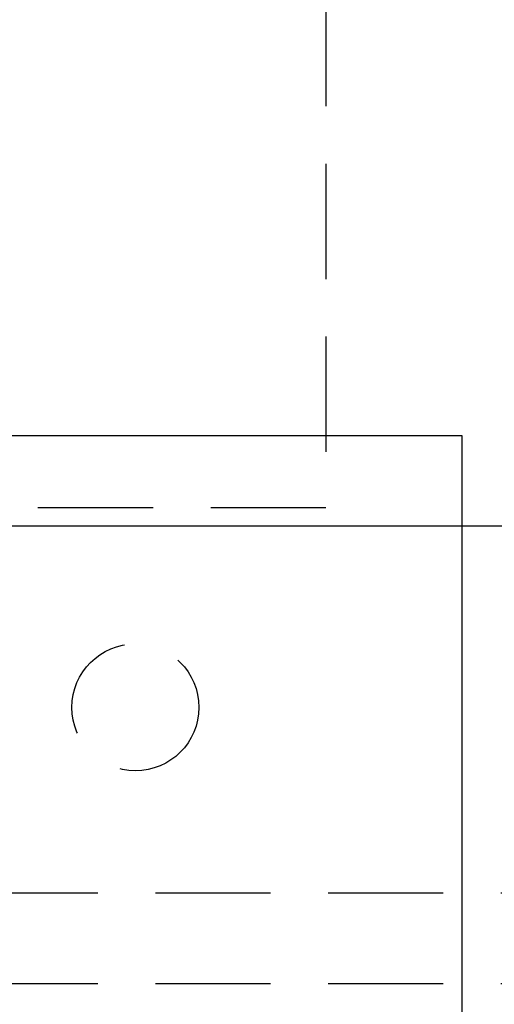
# Model space of a CAD drawing. Header units: millimetres. Extents: x 410 to 11678, y 2765 to 7100.
# Tile 15 of 40: x 481 to 534, y 4818 to 4926. Entities that reach past the tile are written whole.
import ezdxf

# ---------------------------------------------------------------- set-up
doc = ezdxf.new("R2010")
doc.units = ezdxf.units.MM
doc.header["$LTSCALE"] = 10
doc.linetypes.add('HIDDEN', pattern=[1.905, 1.27, -0.635])
doc.layers.add('Caillebotis', color=1, linetype='Continuous', lineweight=25)
doc.layers.add('Plancher inferieur', color=7, linetype='Continuous')

msp = doc.modelspace()

# ---------------------------------------------------------------- linework, layer by layer
at = {"layer": 'Caillebotis'}
for p, q in [((415.02, 4880.44), (530.02, 4880.44)), ((530.02, 4880.44), (530.02, 4750.44))]:
    msp.add_line(p, q, dxfattribs=at)
at = {"layer": 'Plancher inferieur', "linetype": 'HIDDEN'}
for p, q in [((515.02, 6453.44), (515.02, 4872.44)), ((515.02, 4872.44), (415.02, 4872.44)), ((515.02, 4872.44), (480.02, 4872.44)), ((5605.02, 4870.44), (410.02, 4870.44)), ((7405.02, 4870.44), (410.02, 4870.44)), ((7405.02, 4829.94), (410.02, 4829.94)), ((7405.02, 4819.94), (410.02, 4819.94))]:
    msp.add_line(p, q, dxfattribs=at)
msp.add_circle((494.02, 4850.44), 7, dxfattribs=at)
msp.add_circle((494.02, 4850.44), 7, dxfattribs=at)

doc.saveas('drawing.dxf')
